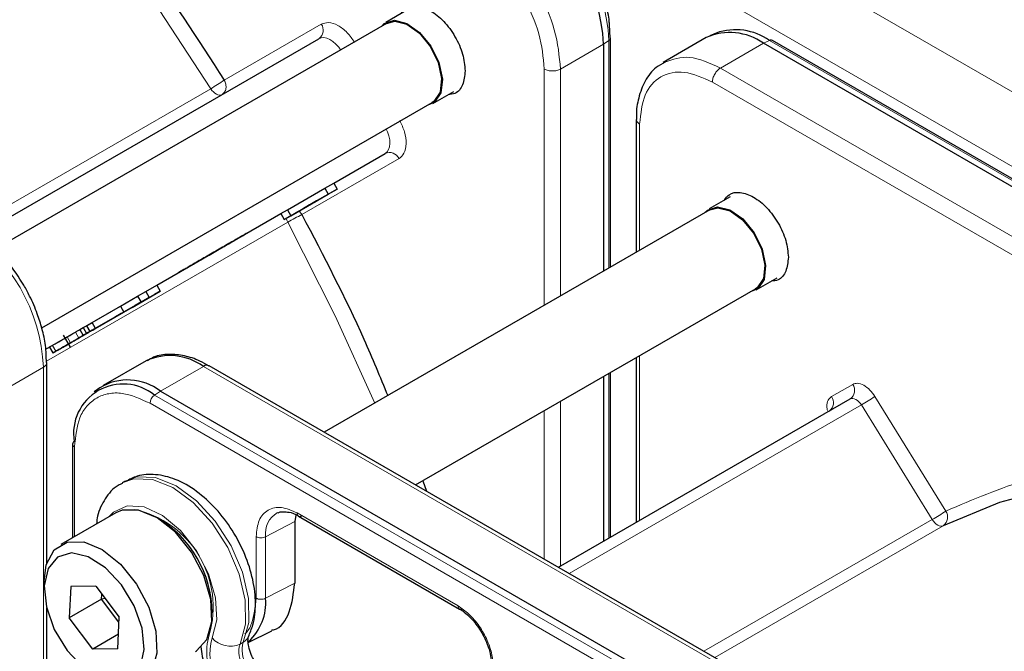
# Paper-space layout 'Blatt2' of a CAD drawing. Header units: millimetres. Extents: x 5 to 418, y 2 to 292.
# Tile 64 of 103: x 100.04 to 107.22, y 234.93 to 239.54. Entities that reach past the tile are written whole.
import ezdxf

# ---------------------------------------------------------------- set-up
doc = ezdxf.new("R2010")
doc.units = ezdxf.units.MM

psp = doc.layouts.new('Blatt2')

# ---------------------------------------------------------------- linework, layer by layer
at = {"color": 7, "linetype": 'Continuous', "lineweight": 18}
for p, q in [((90.1095, 248.9244), (146.2066, 216.5402)), ((89.8738, 248.5161), (145.9709, 216.1319)), ((101.5342, 239.097), (102.2422, 239.5059)), ((103.9863, 239.1783), (104.2999, 239.3593)), ((104.2999, 239.3593), (104.3393, 239.3864)), ((104.3393, 239.3864), (104.3393, 237.7258)), ((105.1531, 239.1852), (105.4667, 239.3662)), ((105.4667, 239.3662), (105.5098, 239.3868)), ((105.5098, 239.3868), (118.4852, 231.8962)), ((111.1422, 235.7276), (105.1531, 239.1852)), ((103.8686, 237.4541), (103.8686, 239.1783)), ((103.9863, 239.1783), (103.9863, 237.5221)), ((111.0835, 235.6256), (105.0943, 239.0832)), ((99.6759, 238.0188), (101.436, 239.0349)), ((104.5639, 238.7769), (104.5639, 237.8555)), ((102.7082, 238.5625), (100.2319, 237.133)), ((102.8088, 238.5244), (102.1008, 238.1155)), ((101.9979, 238.0616), (100.2371, 237.0451)), ((100.4493, 237.2584), (100.4743, 237.2151)), ((100.3879, 237.2229), (100.4129, 237.1796)), ((100.281, 237.1612), (100.306, 237.1179)), ((104.5639, 237.0857), (104.5639, 235.8837)), ((99.9017, 236.8203), (100.2152, 237.0012)), ((100.2152, 232.1639), (100.2152, 237.0012)), ((101.0685, 236.8272), (101.3819, 237.0081)), ((101.3819, 237.0081), (105.571, 234.5899)), ((104.3393, 236.9561), (104.3393, 235.754)), ((101.0253, 236.7979), (101.0685, 236.8272)), ((105.9632, 236.7876), (106.1174, 236.8767)), ((114.0007, 229.3074), (101.0253, 236.7979)), ((103.9863, 236.7523), (103.9863, 235.5503)), ((106.2796, 236.788), (106.7965, 235.9521)), ((113.9684, 229.2481), (100.993, 236.7386)), ((103.8686, 235.6008), (103.8686, 236.6843)), ((104.0502, 235.496), (106.1813, 236.7262)), ((106.6982, 235.8903), (106.1813, 236.7262)), ((100.4428, 236.4208), (100.4428, 235.7651)), ((102.0655, 235.9379), (103.2395, 235.2602)), ((106.6982, 235.8903), (105.0327, 234.9288)), ((102.0484, 235.875), (101.8356, 235.7644)), ((106.7777, 235.8451), (105.1116, 234.8833)), ((101.7668, 235.3163), (101.7668, 235.7653)), ((101.8356, 235.3153), (101.8356, 235.7644)), ((102.0484, 235.4259), (101.8356, 235.3153)), ((101.6732, 234.9951), (101.6496, 234.9815))]:
    psp.add_line(p, q, dxfattribs=at)
at = {"color": 7, "linetype": 'Continuous', "lineweight": 25}
for p, q in [((102.8669, 239.6068), (102.7137, 239.5184)), ((102.7179, 239.5112), (99.8687, 237.8663)), ((104.3487, 239.4061), (104.3436, 239.501)), ((104.351, 239.4049), (104.351, 239.406)), ((104.351, 237.7326), (104.351, 239.4049)), ((105.05, 239.4075), (104.7363, 239.2263)), ((105.1223, 239.4412), (105.0766, 239.421)), ((99.7487, 237.9702), (102.2249, 239.3997)), ((104.2999, 239.3593), (104.2999, 237.7031)), ((118.4421, 231.8757), (105.4667, 239.3662)), ((118.5071, 231.8971), (105.5317, 239.3876)), ((103.0554, 238.9266), (103.2086, 239.015)), ((100.2032, 237.2897), (103.0512, 238.9338)), ((104.5395, 238.8111), (104.5395, 237.8414)), ((102.3324, 238.3455), (102.7082, 238.5625)), ((102.2682, 238.3085), (102.3324, 238.3455)), ((102.3324, 238.3455), (102.3574, 238.3022)), ((101.9958, 238.1512), (102.2682, 238.3085)), ((102.0208, 238.1079), (102.2932, 238.2652)), ((102.3574, 238.3022), (102.1941, 238.2079)), ((102.2682, 238.3085), (102.2932, 238.2652)), ((102.2932, 238.2652), (102.3574, 238.3022)), ((102.0519, 238.1258), (102.2079, 238.2159)), ((102.1563, 238.1861), (102.105, 238.1565)), ((102.2079, 238.2159), (102.1211, 238.1658)), ((102.1915, 238.2064), (102.1563, 238.1861)), ((102.1915, 238.2064), (102.2293, 238.2282)), ((102.2293, 238.2282), (102.1941, 238.2079)), ((102.2292, 238.2282), (102.2293, 238.2282)), ((105.224, 238.2462), (105.0707, 238.1577)), ((101.043, 237.601), (101.9466, 238.1227)), ((101.9465, 238.1227), (101.9958, 238.1512)), ((101.9465, 238.1227), (101.9715, 238.0794)), ((102.0833, 238.144), (101.9715, 238.0794)), ((101.9715, 238.0794), (102.0208, 238.1079)), ((101.9958, 238.1512), (102.0208, 238.1079)), ((102.105, 238.1565), (102.032, 238.1144)), ((102.032, 238.1144), (102.0833, 238.144)), ((102.032, 238.1144), (102.032, 238.1144)), ((102.1211, 238.1658), (102.0519, 238.1258)), ((102.1211, 238.1658), (102.1211, 238.1658)), ((105.0749, 238.1505), (102.2634, 236.5275)), ((105.4124, 237.5659), (105.5656, 237.6544)), ((101.0262, 237.5338), (100.5548, 237.2616)), ((100.8617, 237.4388), (101.0679, 237.5578)), ((100.9027, 237.5202), (100.9617, 237.5542)), ((100.9617, 237.5542), (101.0429, 237.6011)), ((100.9617, 237.5542), (100.9867, 237.5109)), ((101.0679, 237.5578), (101.0262, 237.5338)), ((101.0429, 237.6011), (101.0679, 237.5578)), ((102.9301, 236.1426), (105.4082, 237.5731)), ((100.5721, 237.2716), (100.9257, 237.4757)), ((100.7777, 237.448), (100.9027, 237.5202)), ((100.8027, 237.4047), (100.9277, 237.4769)), ((100.9867, 237.5109), (100.8617, 237.4388)), ((100.9257, 237.4757), (100.884, 237.4516)), ((100.9027, 237.5202), (100.9277, 237.4769)), ((100.9256, 237.4757), (100.9257, 237.4757)), ((100.9277, 237.4769), (100.9867, 237.5109)), ((100.884, 237.4516), (100.5304, 237.2475)), ((100.5477, 237.2575), (100.7834, 237.3935)), ((100.5715, 237.329), (100.7777, 237.448)), ((100.5965, 237.2857), (100.8027, 237.4047)), ((100.7834, 237.3935), (100.7417, 237.3695)), ((100.7777, 237.448), (100.8027, 237.4047)), ((100.7834, 237.3935), (100.7834, 237.3935)), ((100.7417, 237.3695), (100.506, 237.2334)), ((100.5298, 237.3049), (100.5715, 237.329)), ((100.5965, 237.2857), (100.5715, 237.329)), ((100.481, 237.2767), (100.5054, 237.2908)), ((100.481, 237.2767), (100.506, 237.2334)), ((100.5364, 237.2509), (100.4916, 237.2251)), ((100.5054, 237.2908), (100.5298, 237.3049)), ((100.5054, 237.2908), (100.5304, 237.2475)), ((100.5477, 237.2575), (100.506, 237.2334)), ((100.5298, 237.3049), (100.5548, 237.2616)), ((100.5721, 237.2716), (100.5304, 237.2475)), ((100.5477, 237.2575), (100.5477, 237.2575)), ((100.5965, 237.2857), (100.5548, 237.2616)), ((100.5721, 237.2716), (100.5721, 237.2716)), ((100.6031, 237.2894), (100.6031, 237.2894)), ((100.36, 237.2367), (100.4108, 237.1486)), ((100.4127, 237.1795), (100.3988, 237.1715)), ((100.2319, 237.1328), (100.2602, 237.1492)), ((100.2602, 237.1492), (100.2852, 237.1059)), ((100.2396, 235.5702), (100.2396, 237.0354)), ((100.9653, 237.0494), (100.6518, 236.8684)), ((104.5395, 237.0716), (104.5395, 235.8696)), ((105.6126, 234.594), (101.4236, 237.0123)), ((104.351, 235.7608), (104.351, 236.9628)), ((104.2999, 236.9333), (104.2999, 235.7313)), ((100.6268, 236.8522), (100.5865, 236.8227)), ((101.0685, 236.8272), (114.0439, 229.3366)), ((103.9713, 235.5415), (106.1002, 236.7705)), ((100.4281, 236.4413), (100.4281, 235.7566)), ((100.8125, 236.171), (100.7889, 236.1574)), ((102.9826, 236.1729), (103.0093, 236.0968)), ((100.7426, 235.9382), (100.3419, 235.7069)), ((102.0576, 235.923), (102.0484, 235.875)), ((102.0756, 235.9151), (103.2501, 235.2371)), ((102.0484, 235.875), (102.0484, 235.4259)), ((100.2211, 235.4398), (100.2211, 235.3854)), ((100.4152, 235.4016), (100.4046, 235.1723)), ((100.597, 235.4038), (100.4152, 235.4016)), ((100.597, 235.4038), (100.7683, 235.1766)), ((100.6403, 235.3084), (100.4046, 235.1723)), ((100.6403, 235.3084), (100.642, 235.3441)), ((100.6649, 235.3137), (100.6403, 235.3084)), ((100.7666, 235.1409), (100.6403, 235.3084)), ((100.2396, 232.1978), (100.2396, 235.2421)), ((100.5759, 234.9452), (100.4046, 235.1723)), ((100.7577, 234.9473), (100.7683, 235.1766)), ((100.7626, 235.053), (100.5759, 234.9452)), ((101.7086, 234.9933), (101.8807, 235.0785)), ((100.7577, 234.9473), (100.5759, 234.9452))]:
    psp.add_line(p, q, dxfattribs=at)
at = {"color": 7, "linetype": 'Continuous', "lineweight": 18, "flags": 128}
for points in [[(101.436, 239.0349), (101.0178, 239.6744), (100.5742, 240.2901), (100.1077, 240.878), (99.6212, 241.4347), (99.1176, 241.9569), (98.6, 242.4413), (98.0714, 242.885), (97.5352, 243.2854), (96.9944, 243.64), (96.4524, 243.9468), (95.9125, 244.2038), (95.5521, 244.3479)], [(102.3828, 239.3177), (102.3691, 239.3367), (102.349, 239.3595), (102.3274, 239.3785), (102.3051, 239.3932), (102.283, 239.4028), (102.2617, 239.4072), (102.2421, 239.4062), (102.2249, 239.3997)], [(101.5146, 238.9897), (101.5083, 238.9876), (101.4986, 238.987), (101.488, 238.9892), (101.4769, 238.994), (101.4658, 239.0013), (101.455, 239.0107), (101.445, 239.0221), (101.436, 239.0349)], [(102.7082, 238.5625), (102.7225, 238.5742), (102.7332, 238.5906), (102.74, 238.6112), (102.7427, 238.6353), (102.7412, 238.6619), (102.7355, 238.6901), (102.7258, 238.719), (102.7161, 238.7404)], [(101.9979, 238.0616), (101.9913, 238.0758), (101.987, 238.0884)], [(102.6318, 236.7401), (102.3444, 237.3762), (101.9979, 238.0616)], [(106.1813, 236.7262), (106.1723, 236.739), (106.1622, 236.7504), (106.1514, 236.76), (106.1403, 236.7673), (106.1292, 236.7721), (106.1186, 236.7743), (106.1088, 236.7738), (106.1002, 236.7705)], [(100.7904, 236.1582), (100.8738, 236.188), (101.0102, 236.1827), (101.159, 236.123), (101.3082, 236.0139), (101.4457, 235.8639), (101.5606, 235.6853), (101.6435, 235.4924), (101.6878, 235.3007), (101.6899, 235.1257), (101.6496, 234.9815)], [(101.6732, 234.9951), (101.7134, 235.1393), (101.7114, 235.3143), (101.6671, 235.506), (101.5842, 235.6989), (101.4693, 235.8775), (101.3317, 236.0275), (101.1826, 236.1367), (101.0338, 236.1963), (100.8974, 236.2016), (100.8125, 236.171)], [(101.4464, 235.0256), (101.4803, 235.1573), (101.4712, 235.3185), (101.42, 235.4927), (101.332, 235.6622), (101.2161, 235.8098), (101.0841, 235.9204), (100.9494, 235.9828), (100.8258, 235.9907), (100.7257, 235.9432), (100.696, 235.9113)], [(106.7777, 235.8451), (106.769, 235.8424), (106.7593, 235.8423), (106.7489, 235.8448), (106.738, 235.8498), (106.7272, 235.8571), (106.7167, 235.8666), (106.7069, 235.8777), (106.6982, 235.8903)]]:
    psp.add_lwpolyline(points, dxfattribs=at)
at = {"color": 7, "linetype": 'Continuous', "lineweight": 25, "flags": 128}
for points in [[(102.6804, 239.4895), (102.7008, 239.5097), (102.7748, 239.5344), (102.8655, 239.5116), (102.9591, 239.4448), (103.0414, 239.3442), (103.0998, 239.225), (103.1254, 239.1055), (103.1144, 239.0037), (103.0683, 238.9353), (103.0137, 238.9122)], [(102.7179, 239.5112), (102.7774, 239.5268), (102.8659, 239.5046), (102.9573, 239.4394), (103.0375, 239.3412), (103.0945, 239.225), (103.1195, 239.1083), (103.1087, 239.0091), (103.0639, 238.9423), (103.0512, 238.9338)], [(105.0374, 238.1288), (105.0578, 238.149), (105.1318, 238.1737)], [(105.0749, 238.1505), (105.1345, 238.1661), (105.223, 238.1439), (105.3143, 238.0787), (105.3946, 237.9805), (105.4515, 237.8643), (105.4765, 237.7477), (105.4658, 237.6484), (105.4209, 237.5816), (105.4082, 237.5731)], [(105.1318, 238.1737), (105.2225, 238.1509), (105.3161, 238.0842), (105.3984, 237.9835), (105.4568, 237.8644), (105.4824, 237.7448), (105.4714, 237.6431), (105.4254, 237.5746), (105.3707, 237.5515)], [(110.2835, 235.8437), (110.1093, 235.9052), (109.5832, 236.0584), (109.0688, 236.1581), (108.5693, 236.2038), (108.0875, 236.1951), (107.6265, 236.1321), (107.189, 236.0152), (106.7777, 235.8451)], [(101.3259, 234.9278), (101.3309, 234.9308), (101.4079, 235.0154), (101.4444, 235.1454), (101.4365, 235.3065), (101.385, 235.4813), (101.2955, 235.6509), (101.1777, 235.7968), (101.0443, 235.9034), (100.9099, 235.9589), (100.7889, 235.9575), (100.7426, 235.9382)], [(100.2211, 235.4398), (100.2363, 235.5591), (100.2939, 235.6679), (100.3882, 235.7262), (100.5092, 235.7276), (100.6436, 235.6721), (100.777, 235.5655), (100.8948, 235.4196), (100.9843, 235.25), (101.0358, 235.0752), (101.0437, 234.9141), (101.0072, 234.7841), (100.9302, 234.6994), (100.821, 234.6692), (100.821, 234.6692)], [(100.7525, 234.7028), (100.8538, 234.7326), (100.9228, 234.8156), (100.9513, 234.942), (100.9358, 235.0964), (100.8781, 235.2602), (100.7853, 235.4136), (100.6684, 235.5382), (100.5417, 235.619), (100.4204, 235.6461), (100.3191, 235.6163), (100.2501, 235.5333), (100.2216, 235.407), (100.2371, 235.2526), (100.2948, 235.0888), (100.3876, 234.9353), (100.5044, 234.8107), (100.6312, 234.7299), (100.7525, 234.7028)]]:
    psp.add_lwpolyline(points, dxfattribs=at)
at = {"color": 7, "linetype": 'Continuous', "lineweight": 25}
for centre, radius, start, end in [((103.0206, 239.3011), 1.2807, 2.60548, 57.39452), ((105.2226, 239.0255), 0.4191, 54.38242, 114.30712), ((105.263, 239.0363), 0.4286, 54.84405, 109.17366), ((105.5216, 239.3667), 0.0233, 64.10587, 120.34606), ((101.1378, 236.6674), 0.4191, 54.38242, 114.30712), ((101.4064, 236.9741), 0.0419, 65.69288, 125.61758), ((100.8295, 236.5187), 0.3902, 52.237, 121.28513), ((100.7968, 236.5177), 0.3616, 50.79671, 189.21404), ((100.4513, 236.4396), 0.0233, 119.64542, 175.89309), ((100.6341, 235.202), 0.8125, 0.47761, 59.51703), ((101.4577, 235.2819), 0.3794, 312.04552, 5.04544)]:
    psp.add_arc(centre, radius, start, end, dxfattribs=at)
at = {"color": 7, "linetype": 'Continuous', "lineweight": 18}
for centre, radius, start, end in [((103.0682, 239.3285), 1.2725, 2.60548, 57.39452), ((102.1793, 239.4616), 0.0769, 306.35124, 35.18509), ((104.3278, 239.4066), 0.0233, 299.64542, 355.89309), ((100.7291, 240.2599), 1.4144, 299.98827, 304.69565), ((102.7391, 238.4921), 0.0769, 24.8163, 113.64307), ((102.7073, 236.8333), 1.4184, 115.31233, 120.00634), ((98.9359, 236.943), 1.2807, 2.60548, 57.39452), ((106.0546, 236.8324), 0.0769, 306.35124, 35.18509), ((101.0706, 236.7348), 0.0777, 125.68924, 177.19888), ((105.9, 236.7433), 0.0772, 307.83352, 35.07657), ((105.4122, 238.0589), 1.5387, 299.98876, 304.3156), ((100.4523, 236.4431), 0.0242, 184.41432, 246.90582), ((100.7262, 235.2525), 0.7277, 343.75711, 77.87455), ((102.0089, 235.7878), 0.1749, 119.28856, 187.71449), ((105.9291, 237.223), 1.5387, 299.98876, 304.3156), ((106.7309, 235.9085), 0.0788, 306.40333, 33.62432), ((101.8062, 234.9286), 0.4, 162.4884, 214.46185), ((101.7915, 234.9167), 0.3619, 162.4884, 214.46185), ((101.5775, 235.1397), 0.1738, 221.04804, 294.5), ((101.6283, 235.0757), 0.0922, 299.13244, 333.65977), ((101.8312, 234.9242), 0.1905, 162.4884, 214.46185), ((101.8548, 234.9378), 0.1905, 162.4884, 214.46185)]:
    psp.add_arc(centre, radius, start, end, dxfattribs=at)
at = {"color": 7, "linetype": 'Continuous', "lineweight": 25}
for points, knots in [([(97.349, 243.5544), (97.603, 243.3777), (98.1129, 243.0229), (98.8635, 242.3768), (99.5939, 241.6543), (100.2899, 240.8576), (100.9454, 240.0062), (101.3384, 239.3993), (101.5342, 239.097)], [0, 0, 0, 0, 0.16549, 0.332238, 0.5, 0.66775, 0.834504, 1, 1, 1, 1]), ([(104.3436, 239.501), (104.3433, 239.5095), (104.3413, 239.5569), (104.3201, 239.6439), (104.2837, 239.7633), (104.238, 239.8723), (104.1995, 239.9426), (104.1832, 239.9722)], [0, 0, 0, 0, 0.057456, 0.318799, 0.541248, 0.806265, 1, 1, 1, 1]), ([(102.825, 239.5826), (102.8352, 239.5971), (102.8621, 239.6351), (102.9392, 239.6446), (103.0375, 239.6115), (103.1374, 239.5307), (103.2211, 239.4174), (103.2797, 239.2861), (103.2873, 239.2052), (103.2911, 239.1647)], [0, 0, 0, 0, 0.092391, 0.243659, 0.394927, 0.546196, 0.697464, 0.848732, 1, 1, 1, 1]), ([(104.7504, 239.228), (104.7275, 239.2163), (104.6671, 239.1856), (104.5994, 239.0941), (104.5546, 238.9726), (104.5369, 238.8754), (104.5409, 238.819), (104.5415, 238.81)], [0, 0, 0, 0, 0.167856, 0.44212, 0.708909, 0.953399, 1, 1, 1, 1]), ([(103.2911, 239.1647), (103.2872, 239.129), (103.2792, 239.0576), (103.2304, 238.9969), (103.1842, 238.9925), (103.1667, 238.9908)], [0, 0, 0, 0, 0.382955, 0.765909, 1, 1, 1, 1]), ([(105.1821, 238.222), (105.1923, 238.2364), (105.2191, 238.2744), (105.2962, 238.2839), (105.3945, 238.2508), (105.4945, 238.17), (105.5781, 238.0567), (105.6367, 237.9255), (105.6443, 237.8445), (105.6482, 237.804)], [0, 0, 0, 0, 0.0923911, 0.2436593, 0.3949274, 0.5461956, 0.6974637, 0.8487319, 1, 1, 1, 1]), ([(102.1008, 238.1155), (102.2584, 237.814), (102.4859, 237.3786), (102.67, 236.9321), (102.7266, 236.7948)], [0, 0, 0, 0, 0.6926658, 1, 1, 1, 1]), ([(100.0732, 237.5996), (100.0353, 237.6592), (99.9822, 237.7427), (99.8899, 237.8491), (99.808, 237.9279), (99.7288, 237.9911), (99.681, 238.0163), (99.6675, 238.0234)], [0, 0, 0, 0, 0.335683, 0.470249, 0.69001, 0.912206, 1, 1, 1, 1]), ([(105.6482, 237.804), (105.6442, 237.7683), (105.6362, 237.6969), (105.5874, 237.6362), (105.5412, 237.6318), (105.5237, 237.6302)], [0, 0, 0, 0, 0.382955, 0.765909, 1, 1, 1, 1]), ([(100.2376, 237.0362), (100.2366, 237.0775), (100.2348, 237.1572), (100.2084, 237.2782), (100.1703, 237.3993), (100.1248, 237.506), (100.0874, 237.5737), (100.0732, 237.5996)], [0, 0, 0, 0, 0.229892, 0.443956, 0.631124, 0.859057, 1, 1, 1, 1]), ([(100.3879, 237.2229), (100.3919, 237.2252), (100.3996, 237.2297), (100.4145, 237.2383), (100.4312, 237.2479), (100.4432, 237.2549), (100.4493, 237.2584)], [0, 0, 0, 0, 0.26086, 0.506753, 0.749149, 1, 1, 1, 1]), ([(100.4493, 237.2584), (100.4557, 237.2621), (100.4664, 237.2683), (100.4768, 237.2743), (100.481, 237.2767)], [0, 0, 0, 0, 0.5970044, 1, 1, 1, 1]), ([(100.4743, 237.2151), (100.4807, 237.2188), (100.4935, 237.2262), (100.5203, 237.2417), (100.5382, 237.2519), (100.5504, 237.259)], [0, 0, 0, 0, 0.235668, 0.475187, 1, 1, 1, 1]), ([(100.5253, 237.2445), (100.5272, 237.2456), (100.5308, 237.2477), (100.5345, 237.2498), (100.5364, 237.251), (100.5366, 237.251), (100.5316, 237.2481), (100.5243, 237.2439), (100.5201, 237.2415)], [0, 0, 0, 0, 0.10589, 0.203951, 0.301782, 0.407031, 0.661954, 1, 1, 1, 1]), ([(100.5877, 237.2805), (100.5805, 237.2764), (100.57, 237.2703), (100.5512, 237.2595), (100.5413, 237.2537), (100.5364, 237.2509)], [0, 0, 0, 0, 0.520179, 0.7607323, 1, 1, 1, 1]), ([(100.5504, 237.259), (100.5621, 237.2658), (100.5842, 237.2785), (100.5949, 237.2847), (100.5999, 237.2876)], [0, 0, 0, 0, 0.530715, 1, 1, 1, 1]), ([(100.5999, 237.2876), (100.6012, 237.2883), (100.6038, 237.2898), (100.6026, 237.2891), (100.5975, 237.2862), (100.591, 237.2824), (100.5877, 237.2805)], [0, 0, 0, 0, 0.255127, 0.498018, 0.74194, 1, 1, 1, 1]), ([(100.281, 237.1612), (100.2877, 237.1651), (100.3005, 237.1725), (100.3269, 237.1877), (100.3569, 237.205), (100.3771, 237.2167), (100.3877, 237.2228)], [0, 0, 0, 0, 0.262012, 0.500075, 0.738097, 1, 1, 1, 1]), ([(100.306, 237.1179), (100.3127, 237.1218), (100.3255, 237.1292), (100.3519, 237.1444), (100.3819, 237.1617), (100.4021, 237.1734), (100.4127, 237.1795)], [0, 0, 0, 0, 0.262012, 0.500075, 0.738097, 1, 1, 1, 1]), ([(100.4176, 237.1823), (100.4107, 237.1783), (100.3971, 237.1705), (100.3688, 237.1542), (100.3504, 237.1435), (100.3378, 237.1363)], [0, 0, 0, 0, 0.246621, 0.488964, 1, 1, 1, 1]), ([(100.4227, 237.1852), (100.4173, 237.1821), (100.4079, 237.1767), (100.3935, 237.1684), (100.3823, 237.162), (100.3747, 237.1576), (100.3673, 237.1533), (100.363, 237.1508), (100.3608, 237.1495)], [0, 0, 0, 0, 0.346244, 0.60537, 0.710321, 0.805859, 0.899712, 1, 1, 1, 1]), ([(100.3738, 237.2148), (100.3732, 237.2145), (100.3721, 237.2138), (100.3827, 237.2199), (100.3879, 237.2229)], [0, 0, 0, 0, 0.501646, 1, 1, 1, 1]), ([(100.3988, 237.1715), (100.3982, 237.1712), (100.3971, 237.1705), (100.4077, 237.1766), (100.4129, 237.1796)], [0, 0, 0, 0, 0.501646, 1, 1, 1, 1]), ([(100.4073, 237.1764), (100.4097, 237.1778), (100.4145, 237.1805), (100.4223, 237.185), (100.4301, 237.1895), (100.4347, 237.1922), (100.4372, 237.1936)], [0, 0, 0, 0, 0.246214, 0.481536, 0.726643, 1, 1, 1, 1]), ([(100.4129, 237.1796), (100.4169, 237.1819), (100.4246, 237.1864), (100.4395, 237.195), (100.4562, 237.2046), (100.4682, 237.2116), (100.4743, 237.2151)], [0, 0, 0, 0, 0.26086, 0.506753, 0.749149, 1, 1, 1, 1]), ([(100.4863, 237.222), (100.4769, 237.2166), (100.4631, 237.2086), (100.4377, 237.1939), (100.4244, 237.1862), (100.4176, 237.1823)], [0, 0, 0, 0, 0.511036, 0.753379, 1, 1, 1, 1]), ([(100.4477, 237.1997), (100.4454, 237.1984), (100.4394, 237.1949), (100.4289, 237.1889), (100.4227, 237.1852)], [0, 0, 0, 0, 0.39531, 1, 1, 1, 1]), ([(100.4372, 237.1936), (100.4392, 237.1948), (100.4431, 237.1971), (100.447, 237.1993), (100.4487, 237.2003), (100.4481, 237.1999), (100.4477, 237.1997)], [0, 0, 0, 0, 0.2643348, 0.5037661, 0.7411805, 1, 1, 1, 1]), ([(100.4638, 237.209), (100.462, 237.208), (100.4586, 237.206), (100.455, 237.2039), (100.4532, 237.2029), (100.4531, 237.2028), (100.4579, 237.2056), (100.4648, 237.2096), (100.4688, 237.2119)], [0, 0, 0, 0, 0.105786, 0.203769, 0.301557, 0.4068, 0.661801, 1, 1, 1, 1]), ([(100.5201, 237.2415), (100.5154, 237.2388), (100.507, 237.234), (100.4939, 237.2264), (100.4838, 237.2205), (100.4768, 237.2165), (100.4698, 237.2125), (100.4658, 237.2102), (100.4638, 237.209)], [0, 0, 0, 0, 0.339071, 0.594513, 0.699721, 0.797263, 0.894801, 1, 1, 1, 1]), ([(100.4688, 237.2119), (100.4737, 237.2147), (100.4823, 237.2197), (100.4956, 237.2274), (100.5058, 237.2332), (100.5127, 237.2373), (100.5195, 237.2412), (100.5233, 237.2434), (100.5253, 237.2445)], [0, 0, 0, 0, 0.348491, 0.608786, 0.713671, 0.808589, 0.901277, 1, 1, 1, 1]), ([(100.4916, 237.2251), (100.4964, 237.2278), (100.5055, 237.2331), (100.5087, 237.2349), (100.5025, 237.2313), (100.4919, 237.2252), (100.4863, 237.222)], [0, 0, 0, 0, 0.257013, 0.493304, 0.733189, 1, 1, 1, 1]), ([(100.2623, 237.1504), (100.2613, 237.1498), (100.2593, 237.1487), (100.2627, 237.1506), (100.2736, 237.1569), (100.281, 237.1612)], [0, 0, 0, 0, 0.245674, 0.487081, 1, 1, 1, 1]), ([(100.2873, 237.1071), (100.2863, 237.1065), (100.2843, 237.1054), (100.2877, 237.1073), (100.2986, 237.1136), (100.306, 237.1179)], [0, 0, 0, 0, 0.245674, 0.487081, 1, 1, 1, 1]), ([(100.3378, 237.1363), (100.3256, 237.1292), (100.3079, 237.119), (100.2928, 237.1103), (100.2891, 237.1082), (100.2873, 237.1071)], [0, 0, 0, 0, 0.525054, 0.764251, 1, 1, 1, 1]), ([(100.3608, 237.1495), (100.3589, 237.1484), (100.3551, 237.1462), (100.3515, 237.1442), (100.3501, 237.1433), (100.3512, 237.144), (100.3585, 237.1482), (100.3678, 237.1536), (100.3732, 237.1567)], [0, 0, 0, 0, 0.09221, 0.180108, 0.272547, 0.377235, 0.642363, 1, 1, 1, 1]), ([(101.4234, 237.0097), (101.401, 237.0228), (101.3417, 237.0576), (101.2426, 237.0888), (101.1291, 237.0997), (101.035, 237.0877), (100.989, 237.0577), (100.9744, 237.0481)], [0, 0, 0, 0, 0.143792, 0.380812, 0.625008, 0.880873, 1, 1, 1, 1]), ([(105.9544, 236.6895), (105.9544, 236.6894), (105.9543, 236.689), (105.9496, 236.683), (105.9467, 236.6822), (105.9463, 236.6821)], [0, 0, 0, 0, 0.337931, 0.908636, 1, 1, 1, 1]), ([(101.7109, 235.0348), (101.7225, 235.0629), (101.7531, 235.1371), (101.7678, 235.2774), (101.7481, 235.453), (101.6893, 235.6372), (101.5964, 235.8151), (101.4758, 235.9739), (101.3341, 236.1027), (101.1841, 236.1882), (101.037, 236.2239), (100.9094, 236.2188), (100.8427, 236.1822), (100.8149, 236.167)], [0, 0, 0, 0, 0.057807, 0.152442, 0.251331, 0.352163, 0.452764, 0.553637, 0.655566, 0.759628, 0.852111, 0.938497, 1, 1, 1, 1]), ([(100.7935, 236.1544), (100.7821, 236.1495), (100.7291, 236.127), (100.6631, 236.043), (100.6119, 235.9454), (100.6048, 235.8772), (100.6027, 235.8574)], [0, 0, 0, 0, 0.103207, 0.477399, 0.847985, 1, 1, 1, 1]), ([(101.9241, 235.9367), (101.9295, 235.9409), (101.9399, 235.949), (101.9578, 235.9466), (101.9664, 235.9454)], [0, 0, 0, 0, 0.517593, 1, 1, 1, 1]), ([(101.9664, 235.9454), (101.9794, 235.9458), (102.0093, 235.9467), (102.0509, 235.932), (102.0749, 235.9153), (102.0759, 235.9146)], [0, 0, 0, 0, 0.424183, 0.976421, 1, 1, 1, 1]), ([(102.0759, 235.9152), (102.0791, 235.9139), (102.0858, 235.9111), (102.0945, 235.9146), (102.099, 235.9165)], [0, 0, 0, 0, 0.482278, 1, 1, 1, 1]), ([(101.8786, 235.0828), (101.884, 235.0838), (101.9468, 235.0944), (102.022, 235.2076), (102.0396, 235.3531), (102.0484, 235.4259)], [0, 0, 0, 0, 0.0447603, 0.5223801, 1, 1, 1, 1]), ([(103.2499, 235.2372), (103.25, 235.2372), (103.2648, 235.2308), (103.2972, 235.205), (103.3553, 235.152), (103.3909, 235.098), (103.4136, 235.0633)], [0, 0, 0, 0, 0.0015, 0.266685, 0.530343, 1, 1, 1, 1]), ([(103.25, 235.2375), (103.2532, 235.2361), (103.2598, 235.2334), (103.2685, 235.2369), (103.273, 235.2387)], [0, 0, 0, 0, 0.482284, 1, 1, 1, 1]), ([(101.7527, 234.8617), (101.7452, 234.8759), (101.7272, 234.9098), (101.7112, 234.9615), (101.7059, 235.0051), (101.7091, 235.031), (101.7103, 235.0336), (101.7109, 235.0348)], [0, 0, 0, 0, 0.176806, 0.422684, 0.629977, 0.82324, 1, 1, 1, 1]), ([(103.4136, 235.0633), (103.4319, 235.0271), (103.4572, 234.9767), (103.4761, 234.9043), (103.4838, 234.8494), (103.4813, 234.7944), (103.4681, 234.7506), (103.4524, 234.7236), (103.438, 234.7176), (103.4333, 234.7157)], [0, 0, 0, 0, 0.238343, 0.330867, 0.47597, 0.617896, 0.763986, 0.922379, 1, 1, 1, 1]), ([(101.3624, 234.9632), (101.3697, 234.9151), (101.384, 234.8217), (101.4302, 234.732), (101.4526, 234.6885)], [0, 0, 0, 0, 0.514995, 1, 1, 1, 1])]:
    psp.add_open_spline(points, degree=3, knots=knots, dxfattribs=at)
at = {"color": 7, "linetype": 'Continuous', "lineweight": 18}
for points in [[(103.3971, 240.1989), (103.4744, 240.1441), (103.6288, 240.0345), (103.8235, 239.7647), (103.9598, 239.4611), (103.9775, 239.2725), (103.9863, 239.1783)], [(105.1531, 239.1852), (105.1454, 239.1797), (105.1299, 239.1687), (105.1105, 239.1417), (105.0969, 239.1114), (105.0951, 239.0926), (105.0943, 239.0832)], [(103.9863, 239.1783), (103.9777, 239.1743), (103.9605, 239.1665), (103.9275, 239.1631), (103.8944, 239.1665), (103.8772, 239.1744), (103.8686, 239.1783)], [(101.5169, 238.9908), (101.524, 238.9964), (101.5382, 239.0075), (101.548, 239.0354), (101.5479, 239.0671), (101.5387, 239.087), (101.5342, 239.097)], [(101.7668, 235.7653), (101.7717, 235.763), (101.7817, 235.7584), (101.8008, 235.7563), (101.82, 235.7579), (101.8304, 235.7622), (101.8356, 235.7644)], [(101.7668, 235.3163), (101.7717, 235.314), (101.7817, 235.3094), (101.8008, 235.3072), (101.82, 235.3088), (101.8304, 235.3131), (101.8356, 235.3153)]]:
    psp.add_open_spline(points, degree=3, dxfattribs=at)
for points, knots in [([(103.8686, 239.1783), (103.8606, 239.2632), (103.8447, 239.4329), (103.7221, 239.7061), (103.5468, 239.9489), (103.4078, 240.0476), (103.3383, 240.0969)], [0, 0, 0, 0, 0.25, 0.5, 0.75, 1, 1, 1, 1]), ([(102.2422, 239.5059), (102.259, 239.5118), (102.2941, 239.5243), (102.3624, 239.501), (102.4314, 239.4491), (102.4679, 239.3976), (102.4854, 239.3728)], [0, 0, 0, 0, 0.240773, 0.5, 0.759227, 1, 1, 1, 1]), ([(104.7478, 239.2286), (104.8051, 239.2491), (104.9234, 239.2912), (105.075, 239.2212), (105.1531, 239.1852)], [0, 0, 0, 0, 0.484726, 1, 1, 1, 1]), ([(105.0943, 239.0832), (105.0248, 239.1141), (104.8858, 239.1759), (104.7105, 239.1355), (104.5878, 239.0039), (104.5719, 238.8526), (104.5639, 238.7769)], [0, 0, 0, 0, 0.25, 0.5, 0.75, 1, 1, 1, 1]), ([(102.8152, 238.8016), (102.8279, 238.774), (102.8543, 238.7167), (102.8647, 238.631), (102.8507, 238.5601), (102.8224, 238.536), (102.8088, 238.5244)], [0, 0, 0, 0, 0.240773, 0.5, 0.759227, 1, 1, 1, 1]), ([(104.5639, 238.7769), (104.5569, 238.7819), (104.5433, 238.7915), (104.541, 238.8038), (104.5399, 238.8098)], [0, 0, 0, 0, 0.516143, 1, 1, 1, 1]), ([(102.0789, 238.1414), (102.0794, 238.1411), (102.0887, 238.1356), (102.0949, 238.1253), (102.1008, 238.1155)], [0, 0, 0, 0, 0.052653, 1, 1, 1, 1]), ([(100.2392, 237.0364), (100.2394, 237.036), (100.2417, 237.0295), (100.2349, 237.016), (100.2218, 237.0062), (100.2152, 237.0012)], [0, 0, 0, 0, 0.0308258, 0.5154129, 1, 1, 1, 1]), ([(100.993, 236.7386), (100.9238, 236.7701), (100.8173, 236.8185), (100.6892, 236.8132), (100.6011, 236.7821), (100.53, 236.7213), (100.4614, 236.613), (100.4501, 236.4965), (100.4428, 236.4208)], [0, 0, 0, 0, 0.239457, 0.368361, 0.5, 0.631639, 0.760543, 1, 1, 1, 1]), ([(106.1174, 236.8767), (106.1287, 236.8807), (106.152, 236.889), (106.1976, 236.8735), (106.2436, 236.8389), (106.2679, 236.8045), (106.2796, 236.788)], [0, 0, 0, 0, 0.240773, 0.5, 0.759227, 1, 1, 1, 1]), ([(105.9326, 236.6864), (105.9309, 236.6961), (105.9257, 236.7252), (105.9358, 236.7637), (105.9543, 236.7798), (105.9632, 236.7876)], [0, 0, 0, 0, 0.205862, 0.617587, 1, 1, 1, 1]), ([(106.7965, 235.9521), (106.9949, 236.0367), (107.3931, 236.2067), (108.0619, 236.3191), (108.7748, 236.3239), (109.525, 236.2077), (110.2972, 235.9856), (110.8221, 235.7453), (111.0835, 235.6256)], [0, 0, 0, 0, 0.165419, 0.332172, 0.5, 0.667816, 0.834575, 1, 1, 1, 1]), ([(101.7668, 235.7653), (101.7712, 235.8079), (101.7802, 235.8932), (101.8493, 235.9673), (101.948, 235.9901), (102.0263, 235.9553), (102.0655, 235.9379)], [0, 0, 0, 0, 0.25, 0.5, 0.75, 1, 1, 1, 1]), ([(102.0655, 235.9379), (102.0661, 235.9331), (102.0672, 235.9236), (102.0718, 235.9162), (102.0757, 235.9153), (102.0759, 235.9152)], [0, 0, 0, 0, 0.483448, 0.966902, 1, 1, 1, 1]), ([(101.6852, 235.0557), (101.6864, 235.0567), (101.708, 235.0746), (101.7486, 235.1519), (101.7596, 235.2515), (101.7668, 235.3163)], [0, 0, 0, 0, 0.019445, 0.36258, 1, 1, 1, 1]), ([(103.2395, 235.2602), (103.2663, 235.2418), (103.3215, 235.2042), (103.3967, 235.114), (103.4552, 235.01), (103.4907, 234.9027), (103.5014, 234.8014), (103.4849, 234.7153), (103.4434, 234.6531), (103.3996, 234.6391), (103.3783, 234.6323)], [0, 0, 0, 0, 0.121712, 0.25, 0.378287, 0.5, 0.621712, 0.75, 0.878287, 1, 1, 1, 1]), ([(103.2395, 235.2602), (103.24, 235.2554), (103.2412, 235.2459), (103.2458, 235.2384), (103.2497, 235.2375), (103.25, 235.2375)], [0, 0, 0, 0, 0.483457, 0.966913, 1, 1, 1, 1])]:
    psp.add_open_spline(points, degree=3, knots=knots, dxfattribs=at)
at = {"color": 7, "linetype": 'Continuous', "lineweight": 25}
for points in [[(101.5999, 237.9227), (101.6247, 237.937), (101.6743, 237.9656), (101.7092, 237.9858), (101.7069, 237.9844), (101.6657, 237.9606), (101.5922, 237.9182), (101.4981, 237.8639), (101.3958, 237.8048), (101.3374, 237.7711), (101.3082, 237.7542)], [(101.3082, 237.7542), (101.2834, 237.7399), (101.2338, 237.7113), (101.1989, 237.6911), (101.2012, 237.6925), (101.2424, 237.7163), (101.3159, 237.7587), (101.4099, 237.813), (101.5123, 237.8721), (101.5707, 237.9058), (101.5999, 237.9227)]]:
    psp.add_open_spline(points, degree=3, dxfattribs=at)

doc.saveas('drawing.dxf')
